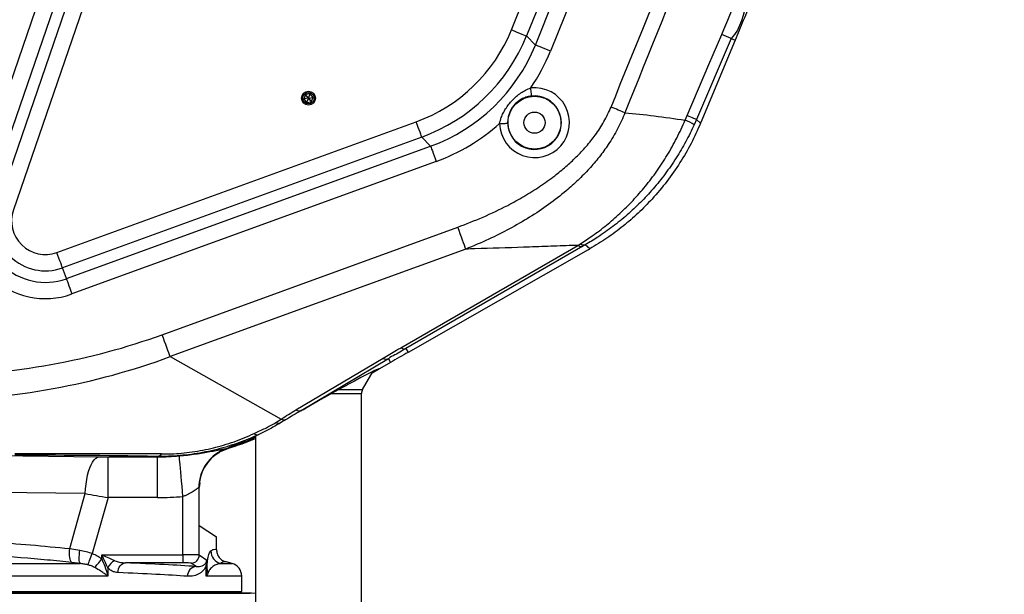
# Model space of a CAD drawing. Extents: x 0 to 8410, y 0 to 5940.
# Tile 27 of 212: x 1430 to 2034, y 2132 to 2484. Entities that reach past the tile are written whole.
import ezdxf

# ---------------------------------------------------------------- set-up
doc = ezdxf.new("R2010")
doc.units = 0
doc.header["$LTSCALE"] = 10
doc.layers.get('0').update_dxf_attribs({"linetype": 'CONTINUOUS'})
doc.styles.add('SLDTEXTSTYLE0', font='TXT', dxfattribs={"width": 0.605})
doc.dimstyles.new('SLDDIMSTYLE2', dxfattribs={"dimtxt": 50, "dimasz": 50, "dimexe": 0, "dimexo": 0.0625, "dimgap": 12.5, "dimtad": 1, "dimdec": 0, "dimrnd": 1e-09, "dimzin": 12, "dimtxsty": 'SLDTEXTSTYLE0', "dimsah": 1, "dimcen": 0.09, "dimazin": 3, "dimtfac": 1, "dimtofl": 0, "dimtmove": 0, "dimatfit": 3, "dimtolj": 1, "dimtzin": 12})

# ---------------------------------------------------------------- blocks, each defined once
blk = doc.blocks.new('_D_3')
at = {"color": 7, "linetype": 'CONTINUOUS'}
for p, q in [((5417.89, 2801.35), (5417.89, 442.22)), ((1260.76, 1798.95), (1260.76, 442.22)), ((5417.89, 457.22), (1260.76, 457.22))]:
    blk.add_line(p, q, dxfattribs=at)
for points in [[(1260.76, 457.22), (1310.76, 449.72), (1310.76, 464.72)], [(5417.89, 457.22), (5367.89, 464.72), (5367.89, 449.72)]]:
    blk.add_solid(points, dxfattribs=at)
at = {"color": 7, "linetype": 'CONTINUOUS', "insert": (3262.94, 521.68), "char_height": 50, "attachment_point": 1, "style": 'SLDTEXTSTYLE0'}
blk.add_mtext('4157', dxfattribs=at)

msp = doc.modelspace()

# ---------------------------------------------------------------- linework, layer by layer
at = {"color": 8, "linetype": 'CONTINUOUS'}
for p, q in [((1416.92, 2371.13), (1491.36, 2587.34)), ((1500.8, 2584.09), (1426.35, 2367.88)), ((1400.78, 2376.69), (1464.84, 2562.73)), ((1470.93, 2549.78), (1410.21, 2373.44)), ((1731.62, 2478.27), (1750.94, 2526.1)), ((1760.19, 2522.36), (1740.87, 2474.53)), ((1746.26, 2468.95), (1766.76, 2519.71)), ((1776.01, 2515.97), (1755.51, 2465.21)), ((1740.87, 2474.53), (1746.26, 2468.95)), ((1866.35, 2472.93), (1845.04, 2423.22)), ((1866.35, 2472.93), (1868.73, 2471.91)), ((1452.97, 2341.72), (1673.24, 2421.9)), ((1838.11, 2422.89), (1839.34, 2425.7)), ((1845.04, 2423.22), (1843.66, 2420.09)), ((1845.04, 2423.22), (1847.53, 2420.98)), ((1676.65, 2412.52), (1456.38, 2332.35)), ((1682.05, 2406.94), (1676.65, 2412.52)), ((1458.81, 2325.69), (1682.05, 2406.94)), ((1685.46, 2397.57), (1462.22, 2316.31)), ((1517.54, 2291.34), (1698.72, 2357.29)), ((1703.62, 2343.83), (1522.44, 2277.89)), ((1663.8, 2283.36), (1772.25, 2346.11)), ((1775.38, 2345.59), (1666.93, 2282.84)), ((1772.25, 2346.11), (1773.86, 2347.11)), ((1776.89, 2346.46), (1775.38, 2345.59)), ((1779.64, 2343.99), (1776.89, 2346.46)), ((1458.81, 2325.69), (1456.38, 2332.35)), ((1666.93, 2282.84), (1668.24, 2280.51)), ((1522.44, 2277.89), (1590.52, 2239.59)), ((1599.45, 2245.16), (1652.9, 2276.96)), ((1656.2, 2276.54), (1602.75, 2244.74)), ((1656.2, 2276.54), (1657.47, 2274.33)), ((1625.81, 2257.69), (1640.34, 2257.69)), ((1621.27, 2255.19), (1639.67, 2255.19)), ((1587.09, 2237.43), (1590.52, 2239.59)), ((1558.08, 2221.67), (1557.19, 2221.38)), ((1558.08, 2221.67), (1558.06, 2221.66)), ((1407.09, 2217.38), (1478.84, 2216.46)), ((1484.34, 2216.43), (1514.63, 2216.43)), ((1484.34, 2191.44), (1484.34, 2216.43)), ((1514.63, 2216.43), (1514.56, 2216.7)), ((1514.63, 2191.44), (1514.63, 2216.43)), ((1540.23, 2197.7), (1540.08, 2197.67)), ((1540.25, 2197.73), (1540.23, 2197.7)), ((1540.25, 2156.25), (1540.25, 2197.73)), ((1470.33, 2193.87), (1398.58, 2194.79)), ((1460.83, 2160.13), (1470.33, 2193.87)), ((1484.34, 2191.44), (1474.69, 2157.16)), ((1514.63, 2191.44), (1484.34, 2191.44)), ((1530.26, 2156.41), (1530.26, 2192.14)), ((1460.83, 2160.13), (1467.06, 2159.15)), ((1480.48, 2156.41), (1530.26, 2156.41)), ((1480.48, 2153.84), (1480.48, 2156.41)), ((1530.26, 2156.41), (1530.26, 2151.42)), ((1540.25, 2156.25), (1544.92, 2153.14)), ((961.19, 2151), (1467.15, 2151)), ((1467.15, 2151), (1462.15, 2151.64)), ((1530.26, 2151.42), (1494.96, 2151.42)), ((1538.37, 2149.18), (1535.26, 2151.25)), ((1544.57, 2143.27), (1544.57, 2149.73)), ((1544.92, 2153.14), (1544.92, 2147.82)), ((1553.36, 2151), (1560.33, 2151)), ((1484.13, 2143.27), (955.26, 2143.27)), ((1484.13, 2148.37), (1484.13, 2143.27)), ((1566.26, 2143.27), (1544.57, 2143.27)), ((1572.33, 2132.81), (949.18, 2132.81)), ((963.85, 2133.44), (1557.67, 2133.44))]:
    msp.add_line(p, q, dxfattribs=at)
at = {"color": 7, "linetype": 'CONTINUOUS'}
for p, q in [((1868.73, 2471.91), (1847.72, 2421.42)), ((1605.4, 2438.64), (1604.31, 2435.97)), ((1608.26, 2439.02), (1605.4, 2438.64)), ((1607.17, 2436.36), (1605.4, 2438.64)), ((1607.17, 2436.36), (1608.26, 2439.02)), ((1610.03, 2436.74), (1608.26, 2439.02)), ((1607.17, 2436.35), (1604.31, 2435.97)), ((1604.31, 2435.97), (1606.08, 2433.68)), ((1607.17, 2436.35), (1606.08, 2433.68)), ((1606.08, 2433.68), (1608.94, 2434.07)), ((1607.17, 2436.35), (1610.03, 2436.74)), ((1607.17, 2436.36), (1607.17, 2436.35)), ((1607.17, 2436.36), (1607.17, 2436.36)), ((1607.17, 2436.35), (1607.17, 2436.36)), ((1607.17, 2436.35), (1607.17, 2436.35)), ((1607.17, 2436.35), (1607.17, 2436.35)), ((1607.17, 2436.35), (1608.94, 2434.07)), ((1607.17, 2436.35), (1607.17, 2436.35)), ((1608.94, 2434.07), (1610.03, 2436.74)), ((1778.7, 2343.46), (1668.24, 2280.51)), ((1650.67, 2270.4), (1646.18, 2267.81)), ((1657.47, 2274.33), (1650.67, 2270.4)), ((1640.34, 2257.69), (1646.81, 2268.89)), ((1639.67, 2110.51), (1639.67, 2255.19)), ((1574.67, 2229.14), (1574.67, 2110.51)), ((1557.94, 2221.62), (1556.77, 2221.16)), ((1557.51, 2221.62), (1557.23, 2221.42)), ((1558.06, 2221.66), (1557.94, 2221.62)), ((1540.28, 2197.74), (1540.25, 2197.73)), ((1540.51, 2200.47), (1540.28, 2197.73)), ((1540.28, 2174.35), (1540.28, 2197.74)), ((1540.28, 2174.35), (1550.76, 2167.37)), ((1550.76, 2159.7), (1550.76, 2167.37)), ((1560.33, 2151), (1556.7, 2151.97)), ((1566.26, 2133.85), (1566.26, 2143.27)), ((950.06, 2132.85), (1571.46, 2132.85)), ((955.26, 2133.85), (1566.26, 2133.85)), ((1557.67, 2133.44), (1557.26, 2133.85)), ((1574.67, 2132.61), (1572.33, 2132.81))]:
    msp.add_line(p, q, dxfattribs=at)
at = {"color": 8, "linetype": 'CONTINUOUS', "flags": 128}
for points in [[(1731.62, 2478.27), (1733.35, 2477.57), (1735.01, 2476.9), (1736.56, 2476.27), (1737.94, 2475.71), (1739.09, 2475.25), (1739.98, 2474.89), (1740.58, 2474.65), (1740.87, 2474.53)], [(1839.34, 2425.7), (1852.65, 2456.98), (1860.52, 2475.47)], [(1755.51, 2465.21), (1753.78, 2465.91), (1752.11, 2466.58), (1750.56, 2467.21), (1749.18, 2467.77), (1748.03, 2468.23), (1747.14, 2468.59), (1746.54, 2468.83), (1746.26, 2468.95)], [(1743.99, 2437.69), (1743.97, 2437.83), (1743.94, 2438.14), (1743.88, 2438.61), (1743.82, 2439.23), (1743.74, 2439.97), (1743.65, 2440.81), (1743.55, 2441.72), (1743.45, 2442.65)], [(1801.13, 2427.47), (1800.18, 2427.86), (1799.19, 2428.26), (1798.16, 2428.68), (1797.1, 2429.11), (1796.02, 2429.55), (1794.92, 2430), (1793.8, 2430.45), (1792.67, 2430.91)], [(1676.65, 2412.52), (1676.55, 2412.81), (1676.33, 2413.42), (1676, 2414.32), (1675.57, 2415.49), (1675.07, 2416.88), (1674.5, 2418.45), (1673.88, 2420.14), (1673.24, 2421.9)], [(1724.34, 2420.84), (1725.28, 2420.87), (1726.19, 2420.89), (1727.03, 2420.91), (1727.78, 2420.93), (1728.4, 2420.94), (1728.88, 2420.95), (1729.19, 2420.96), (1729.33, 2420.96)], [(1845.04, 2423.22), (1844.9, 2423.29), (1844.58, 2423.43), (1844.09, 2423.64), (1843.44, 2423.93), (1842.62, 2424.28), (1841.66, 2424.69), (1840.56, 2425.17), (1839.34, 2425.7)], [(1682.05, 2406.94), (1682.15, 2406.65), (1682.37, 2406.05), (1682.7, 2405.14), (1683.12, 2403.98), (1683.63, 2402.58), (1684.2, 2401.01), (1684.82, 2399.32), (1685.46, 2397.57)], [(1703.62, 2343.83), (1703.24, 2344.89), (1702.76, 2346.18), (1702.22, 2347.69), (1701.6, 2349.38), (1700.93, 2351.22), (1700.22, 2353.17), (1699.48, 2355.21), (1698.72, 2357.29)], [(1456.38, 2332.35), (1456.28, 2332.64), (1456.06, 2333.24), (1455.73, 2334.15), (1455.3, 2335.32), (1454.79, 2336.71), (1454.22, 2338.28), (1453.61, 2339.97), (1452.97, 2341.72)], [(1458.81, 2325.69), (1458.91, 2325.4), (1459.13, 2324.8), (1459.46, 2323.89), (1459.88, 2322.72), (1460.39, 2321.33), (1460.96, 2319.76), (1461.58, 2318.07), (1462.22, 2316.31)], [(1522.44, 2277.89), (1522.05, 2278.94), (1521.58, 2280.24), (1521.03, 2281.74), (1520.42, 2283.43), (1519.75, 2285.27), (1519.04, 2287.23), (1518.3, 2289.27), (1517.54, 2291.34)], [(1470.33, 2193.87), (1470.52, 2196.84), (1470.84, 2199.73), (1471.27, 2202.5), (1471.8, 2205.11), (1472.44, 2207.52), (1473.18, 2209.7), (1473.99, 2211.62), (1474.87, 2213.25), (1475.81, 2214.57), (1476.8, 2215.55), (1477.81, 2216.18), (1478.84, 2216.46)], [(1530.26, 2192.14), (1529.98, 2195.32), (1529.7, 2198.45), (1529.43, 2201.47), (1529.17, 2204.34), (1528.93, 2207.01), (1528.71, 2209.43), (1528.52, 2211.58), (1528.36, 2213.41), (1528.22, 2214.89), (1528.12, 2215.99), (1528.06, 2216.71), (1528.03, 2217.03)], [(1462.15, 2151.64), (1461.72, 2152.1), (1461.35, 2152.79), (1461.05, 2153.69), (1460.83, 2154.77), (1460.69, 2155.99), (1460.65, 2157.32), (1460.69, 2158.72), (1460.83, 2160.13)], [(1467.15, 2151), (1466.95, 2151.42), (1466.79, 2152.07), (1466.69, 2152.92), (1466.65, 2153.95), (1466.67, 2155.12), (1466.75, 2156.41), (1466.88, 2157.77), (1467.06, 2159.15)], [(1471.91, 2150.22), (1472.1, 2150.69), (1472.35, 2151.32), (1472.66, 2152.07), (1473, 2152.94), (1473.39, 2153.91), (1473.81, 2154.95), (1474.25, 2156.05), (1474.69, 2157.16)], [(1480.48, 2156.41), (1482.72, 2155.4), (1484.86, 2154.42), (1486.82, 2153.53), (1488.52, 2152.76)], [(1484.13, 2148.37), (1483.36, 2150.07), (1482.47, 2152.03), (1481.49, 2154.18), (1480.48, 2156.41)], [(1476.21, 2148.55), (1476.58, 2149.01), (1477.01, 2149.55), (1477.5, 2150.15), (1478.04, 2150.82), (1478.61, 2151.53), (1479.22, 2152.28), (1479.84, 2153.05), (1480.48, 2153.84)], [(1490.45, 2145.42), (1490.55, 2146.57), (1490.82, 2147.68), (1491.24, 2148.71), (1491.81, 2149.61), (1492.49, 2150.36), (1493.26, 2150.92), (1494.09, 2151.28), (1494.96, 2151.42)]]:
    msp.add_lwpolyline(points, dxfattribs=at)
at = {"color": 7, "linetype": 'CONTINUOUS'}
for centre, radius in [((1607.17, 2436.35), 4.25), ((1607.17, 2436.35), 3.5), ((1745.76, 2421.35), 16.26), ((1745.76, 2421.35), 6.5)]:
    msp.add_circle(centre, radius, dxfattribs=at)
for centre, radius, start, end in [((1680.76, 2821.35), 1174.42, 280.15097, 50.15097), ((1644.67, 2255.19), 5, 150, 180), ((1565.21, 2197.77), 24.96, 120.57185, 180.09179), ((1558.26, 2143.27), 8, 0, 75), ((1559.09, 2134.85), 2, 225, 270), ((1571.46, 2122.85), 10, 85, 90)]:
    msp.add_arc(centre, radius, start, end, dxfattribs=at)
at = {"color": 8, "linetype": 'CONTINUOUS'}
for centre, radius, start, end in [((1684.38, 2062.71), 448.77, 66.07755, 66.89033), ((1745.76, 2421.35), 21.43, 181.3602, 96.19924), ((1745.76, 2421.35), 16.43, 181.3602, 96.19924), ((1814.28, 2368.82), 59.09, 60.18511, 66.22035), ((1445.9, 2361.15), 47.72, 161, 290), ((1445.9, 2361.15), 37.74, 161, 290), ((1445.9, 2361.15), 30.65, 161, 290), ((1445.9, 2361.15), 20.67, 161, 290), ((1774.36, 2349.15), 3.7, 235.26914, 285.99505), ((1776.04, 2349.89), 3.53, 232.0298, 283.91772), ((1665.91, 2286.4), 3.7, 235.26853, 285.99691), ((1655, 2280.27), 3.92, 237.64189, 287.77582), ((1592.84, 2244.77), 5.67, 245.86496, 272.72415), ((1601.55, 2248.47), 3.92, 237.64189, 287.77582), ((1589.45, 2243.06), 6.11, 247.26385, 270.18169), ((1575.95, 2232.95), 3.05, 226.5383, 277.64618), ((1564.9, 2197.93), 24.82, 107.31302, 180.59511), ((1513.99, 2220.72), 4.06, 278.14649, 321.58556), ((1535.24, 2156.26), 5.01, 270.14459, 359.89917), ((1555.4, 2158.75), 8.01, 180.14854, 255.19823), ((1492.6, 2144.29), 9.41, 115.74448, 154.25572), ((1538.83, 2143.39), 5.81, 94.51803, 182.03253), ((1547.68, 2150.85), 3.3, 165.93492, 199.8522), ((1549.28, 2148.12), 4.37, 183.91535, 216.02734)]:
    msp.add_arc(centre, radius, start, end, dxfattribs=at)
for centre, major_axis, ratio, start_param, end_param in [((1638.75, 2516.02), (69.67, -72.14), 0.997083, 5.865391, 6.70098), ((1638.75, 2516.02), (-76.6, 79.32), 0.997612, 2.723798, 3.559387), ((1644.07, 2510.52), (-76.68, 79.4), 0.996556, 2.723798, 3.559387), ((1644.07, 2510.52), (83.6, -86.57), 0.997083, 0.204285, 0.417795), ((1644.07, 2510.52), (83.6, -86.57), 0.997083, 5.865391, 6.245259), ((1301.65, 2669.52), (-400.64, 225.37), 0.835361, 2.180821, 2.519525), ((1301.65, 2669.52), (412.29, -231.92), 0.845581, 5.316667, 5.661118), ((1583.74, 2383.77), (45.7, 161.67), 0.475177, 3.383197, 3.387601), ((1550.86, 2374.96), (-5.57, 153.69), 0.164067, 3.207349, 3.209091), ((2161.93, 2185.59), (862.31, -26.54), 0.022276, 2.416095, 2.591542), ((2161.93, 2168.6), (854.6, -42.04), 0.029113, 2.43172, 2.607168), ((1484.49, 2216.95), (15.58, 0), 0.033611, 4.341413, 4.702915), ((1514.58, 2366.55), (-38.86, 145.02), 0.99913, 2.879956, 2.969387), ((1484.49, 2191.97), (39.65, -6.77), 0.013454, 4.349466, 4.710968), ((1514.58, 2366.55), (45.32, -169.15), 0.999347, 6.021549, 6.110979), ((1530.26, 2156.24), (10, 0), 0.01746, 0.05236, 1.570796), ((1260.76, 2144.25), (311.5, 0), 0.034921, 0.470818, 0.719938), ((1530.26, 2151.24), (5, 0), 0.034921, 0.05236, 1.570796), ((1539.92, 2153.14), (4.6, 2.33), 0.869403, 5.429507, 5.756238), ((1539.92, 2153.14), (0.34, 10.62), 0.469662, 4.400504, 4.727235), ((1260.76, 2138.25), (305.5, 0), 0.035607, 0.470818, 0.719938)]:
    msp.add_ellipse(centre, major_axis=major_axis, ratio=ratio, start_param=start_param, end_param=end_param, dxfattribs=at)
at = {"color": 7, "linetype": 'CONTINUOUS'}
for centre, major_axis, ratio, start_param, end_param in [((1762.96, 2426.12), (78.95, 142.27), 0.482127, 4.938917, 4.941903), ((1762.61, 2426.42), (132.47, 95.5), 0.481205, 4.493474, 4.500184), ((1607.17, 2245.29), (43.49, 25.14), 0.030233, 6.265711, 7.258094), ((1592.48, 2236.76), (54.54, 31.54), 0.029117, 0.771242, 1.265735), ((1607.17, 2245.29), (49.99, 28.9), 0.030233, 1.641905, 1.83844), ((1607.17, 2245.29), (49.99, 28.9), 0.030233, 1.625491, 1.641905), ((1607.17, 2245.29), (49.99, 28.9), 0.030233, 1.83844, 1.915149), ((1514.9, 2365.33), (130.06, -75.09), 0.997576, 5.526574, 5.644482)]:
    msp.add_ellipse(centre, major_axis=major_axis, ratio=ratio, start_param=start_param, end_param=end_param, dxfattribs=at)
at = {"color": 8, "linetype": 'CONTINUOUS'}
for points, knots in [([(1738.87, 3073.81), (1742.36, 3072.96), (1749.34, 3071.27), (1759.49, 3068.23), (1769.34, 3064.87), (1778.89, 3061.18), (1788.15, 3057.18), (1797.11, 3052.88), (1805.77, 3048.31), (1814.28, 3043.42), (1824.49, 3037.01), (1836.19, 3028.82), (1848.76, 3018.76), (1861.25, 3007.43), (1873.55, 2994.73), (1884.26, 2981.92), (1892.89, 2970.23), (1899.76, 2959.93), (1906.14, 2949.27), (1911.87, 2938.59), (1916.96, 2927.95), (1921.45, 2917.38), (1925.41, 2906.78), (1928.84, 2896.21), (1931.73, 2885.86), (1934.14, 2875.6), (1936.11, 2865.42), (1937.64, 2855.36), (1938.75, 2845.45), (1939.48, 2835.69), (1939.84, 2825.9), (1939.83, 2815.35), (1939.34, 2804.08), (1938.26, 2792.09), (1936.61, 2780.13), (1934.09, 2766.49), (1930.6, 2752.28), (1926.04, 2737.59), (1918.64, 2718.1), (1906.76, 2689.41), (1867.02, 2590.43), (1831.26, 2501.99), (1801.13, 2427.47)], [0, 0, 0, 0, 0.014031, 0.028062, 0.04137, 0.054679, 0.06804, 0.08077, 0.0935, 0.106303, 0.119106, 0.140584, 0.162062, 0.181957, 0.206444, 0.231061, 0.247133, 0.263205, 0.279426, 0.295647, 0.310544, 0.325515, 0.340485, 0.35472, 0.368954, 0.382432, 0.395911, 0.409443, 0.422159, 0.434875, 0.447663, 0.460452, 0.47608, 0.491708, 0.507472, 0.523237, 0.545889, 0.564591, 0.583296, 0.627288, 0.685943, 1, 1, 1, 1]), ([(1792.67, 2430.91), (1822.95, 2505.37), (1858.37, 2592.49), (1895.58, 2685.34), (1905.38, 2709.02), (1912.21, 2725.6), (1918, 2741.28), (1922.47, 2756.13), (1925.74, 2769.78), (1928.2, 2783.34), (1929.92, 2796.95), (1930.89, 2810.81), (1931.09, 2825.07), (1930.46, 2839.49), (1929.01, 2853.66), (1926.83, 2867.37), (1923.95, 2880.78), (1920.27, 2894.19), (1915.74, 2907.71), (1910.39, 2921.1), (1903.77, 2935.2), (1895.86, 2949.57), (1886.53, 2964.06), (1876.47, 2977.56), (1865.68, 2990.17), (1854.91, 3001.22), (1844.12, 3011.04), (1833.47, 3019.72), (1822.18, 3027.93), (1810.29, 3035.59), (1797.73, 3042.7), (1784.88, 3049.03), (1771.79, 3054.57), (1758.61, 3059.29), (1745.14, 3063.28), (1731.38, 3066.53), (1717.43, 3068.99), (1702.64, 3070.75), (1686.93, 3071.67), (1670.36, 3071.53), (1653.49, 3070.28), (1636.54, 3067.83), (1620.69, 3064.41), (1606.17, 3060.33), (1592.92, 3055.8), (1579.91, 3050.49), (1567.15, 3044.43), (1554.72, 3037.66), (1541.71, 3029.59), (1528.47, 3020.13), (1515.16, 3009.18), (1502.91, 2997.62), (1491.63, 2985.45), (1481.08, 2972.47), (1471.31, 2958.59), (1462.37, 2943.88), (1454.63, 2928.94), (1448.03, 2913.74), (1442.85, 2899.32), (1438.85, 2885.75), (1435.85, 2873.12), (1433.58, 2860.86), (1431.96, 2848.85), (1430.93, 2837.36), (1430.41, 2826.07), (1430.37, 2813.62), (1431.04, 2799.76), (1432.64, 2784.57), (1435.1, 2769.43), (1438.06, 2756.18), (1441.19, 2744.77), (1444.23, 2735.19), (1446.81, 2725.42), (1448.56, 2715.42), (1449.64, 2705.25), (1449.98, 2694.97), (1449.57, 2684.62), (1448.42, 2674.54), (1446.62, 2664.8), (1444.18, 2655.43), (1441.12, 2646.21), (1432.27, 2620.35), (1424.75, 2597.47), (1418.24, 2577.68)], [0, 0, 0, 0, 0.166008, 0.194247, 0.206595, 0.218941, 0.231279, 0.241111, 0.250943, 0.260254, 0.269565, 0.279257, 0.288948, 0.298995, 0.309043, 0.318354, 0.327664, 0.337356, 0.347048, 0.357095, 0.367141, 0.379191, 0.390948, 0.402705, 0.413948, 0.42519, 0.434564, 0.444055, 0.453547, 0.463393, 0.47324, 0.483356, 0.492964, 0.502572, 0.512268, 0.521965, 0.531737, 0.541509, 0.552716, 0.564212, 0.575708, 0.587636, 0.599564, 0.609169, 0.618774, 0.628469, 0.638163, 0.647933, 0.657702, 0.669754, 0.681514, 0.693273, 0.704517, 0.715761, 0.727799, 0.739544, 0.751288, 0.762518, 0.773749, 0.78291, 0.79173, 0.800549, 0.80865, 0.816751, 0.824367, 0.831984, 0.842464, 0.852997, 0.86353, 0.874116, 0.881023, 0.887952, 0.894875, 0.901882, 0.908889, 0.915994, 0.9231, 0.930275, 0.936913, 0.943549, 0.950261, 0.956975, 1, 1, 1, 1]), ([(1860.52, 2475.47), (1863.82, 2483.29), (1868.92, 2495.38), (1875.68, 2511.77), (1879.15, 2520.34), (1880.89, 2524.62)], [0, 0, 0, 0, 0.4788509, 0.7395512, 1, 1, 1, 1]), ([(1886.86, 2522.22), (1886.86, 2522.22), (1886.86, 2517.58), (1880.97, 2509.39), (1874.6, 2493.25), (1872.38, 2478.96), (1866.35, 2472.93), (1866.35, 2472.93)], [0, 0, 0, 0, 0.000001, 0.260586, 0.521189, 0.999998, 1, 1, 1, 1]), ([(1724.34, 2420.84), (1724.64, 2422.08), (1725.17, 2424.29), (1726.52, 2427.24), (1728.07, 2429.95), (1729.98, 2432.64), (1732.24, 2435.24), (1734.7, 2437.59), (1737.36, 2439.65), (1740.25, 2441.44), (1742.38, 2442.25), (1743.45, 2442.65)], [0, 0, 0, 0, 0.126226, 0.224393, 0.32261, 0.437167, 0.551719, 0.66291, 0.7741, 0.887209, 1, 1, 1, 1]), ([(1743.99, 2437.69), (1743.03, 2437.54), (1741.08, 2437.23), (1738.47, 2436.2), (1736.12, 2434.83), (1734.12, 2433.16), (1732.38, 2431.15), (1731.05, 2428.97), (1730.12, 2426.68), (1729.43, 2424.05), (1729.37, 2422.1), (1729.33, 2420.96)], [0, 0, 0, 0, 0.117378, 0.239813, 0.344522, 0.452264, 0.556824, 0.665726, 0.762953, 0.862202, 1, 1, 1, 1]), ([(1698.72, 2357.29), (1703.92, 2359.28), (1714.32, 2363.26), (1727.8, 2369.71), (1739.32, 2376.06), (1748.97, 2382.1), (1757.51, 2388.22), (1764.96, 2394.31), (1771.43, 2400.28), (1777.51, 2406.71), (1783.27, 2413.9), (1788.58, 2421.88), (1791.3, 2427.89), (1792.67, 2430.91)], [0, 0, 0, 0, 0.1362551, 0.2724879, 0.365311, 0.4581947, 0.5509738, 0.6222891, 0.6935941, 0.7662406, 0.8388648, 0.9188507, 1, 1, 1, 1]), ([(1801.13, 2427.47), (1800.46, 2425.77), (1799.11, 2422.38), (1795.87, 2415.76), (1791.37, 2408.3), (1785.47, 2400.18), (1779.27, 2392.9), (1772.53, 2386.03), (1764.27, 2378.62), (1754.38, 2370.93), (1742.72, 2363.15), (1730.48, 2356.11), (1717.44, 2349.57), (1708.34, 2345.79), (1703.62, 2343.83)], [0, 0, 0, 0, 0.041433, 0.083023, 0.167196, 0.238867, 0.310941, 0.384114, 0.457597, 0.562835, 0.668666, 0.776014, 0.883763, 1, 1, 1, 1]), ([(1801.13, 2427.47), (1807.16, 2426.86), (1819.81, 2425.58), (1831.82, 2423.81), (1838.11, 2422.89)], [0, 0, 0, 0, 0.477075, 1, 1, 1, 1]), ([(1773.86, 2347.11), (1776.31, 2348.68), (1781.77, 2352.2), (1789.89, 2358.37), (1798.26, 2365.63), (1806.25, 2373.6), (1813.8, 2382.26), (1820.8, 2391.51), (1827.24, 2401.39), (1833.12, 2411.84), (1836.44, 2419.21), (1838.11, 2422.89)], [0, 0, 0, 0, 0.0899432, 0.2008843, 0.3118195, 0.4253128, 0.5388001, 0.6524225, 0.766039, 0.8830219, 1, 1, 1, 1]), ([(1843.66, 2420.09), (1841.98, 2416.6), (1838.63, 2409.62), (1832.63, 2399.55), (1825.93, 2389.84), (1818.6, 2380.75), (1810.81, 2372.38), (1802.59, 2364.66), (1793.82, 2357.55), (1785.22, 2351.45), (1779.45, 2348), (1776.89, 2346.46)], [0, 0, 0, 0, 0.113176, 0.226357, 0.342758, 0.459164, 0.570426, 0.681692, 0.79547, 0.909254, 1, 1, 1, 1]), ([(1772.25, 2346.11), (1771.12, 2346.08), (1765.04, 2345.91), (1753.9, 2345.44), (1734.02, 2344.76), (1717.26, 2344.22), (1705.49, 2343.89), (1703.62, 2343.83)], [0, 0, 0, 0, 0.049665, 0.266689, 0.483712, 0.917735, 1, 1, 1, 1]), ([(1652.9, 2276.96), (1654.26, 2277.76), (1656.97, 2279.37), (1660.61, 2281.5), (1662.89, 2282.83), (1663.8, 2283.36)], [0, 0, 0, 0, 0.375027, 0.750024, 1, 1, 1, 1]), ([(1666.93, 2282.84), (1666.93, 2282.84), (1665.94, 2282.35), (1663.83, 2281.03), (1660.26, 2278.74), (1657.37, 2277.71), (1656.2, 2276.54), (1656.2, 2276.54)], [0, 0, 0, 0, 0.000005, 0.249764, 0.624791, 0.999997, 1, 1, 1, 1]), ([(1590.52, 2239.59), (1591.98, 2240.53), (1594.92, 2242.41), (1597.94, 2244.24), (1599.45, 2245.16)], [0, 0, 0, 0, 0.499881, 1, 1, 1, 1]), ([(1573.85, 2230.74), (1576.13, 2231.78), (1579.53, 2233.34), (1584, 2235.57), (1586.06, 2236.81), (1587.09, 2237.43)], [0, 0, 0, 0, 0.498955, 0.748478, 1, 1, 1, 1]), ([(1576.36, 2229.93), (1574.17, 2228.95), (1569.88, 2227.04), (1563.22, 2224.56), (1556.44, 2222.38), (1549.45, 2220.51), (1542.39, 2219.02), (1535.37, 2217.9), (1528.41, 2217.14), (1521.42, 2216.7), (1516.85, 2216.7), (1514.56, 2216.7)], [0, 0, 0, 0, 0.113967, 0.223169, 0.333013, 0.445066, 0.557976, 0.666254, 0.775392, 0.887239, 1, 1, 1, 1]), ([(1517.17, 2218.2), (1519.17, 2218.21), (1523.18, 2218.24), (1529.47, 2218.67), (1535.93, 2219.4), (1542.46, 2220.49), (1548.9, 2221.9), (1555.28, 2223.62), (1561.59, 2225.67), (1567.83, 2228.03), (1571.83, 2229.83), (1573.85, 2230.74)], [0, 0, 0, 0, 0.107925, 0.215839, 0.327829, 0.439823, 0.5493, 0.658792, 0.771749, 0.884725, 1, 1, 1, 1]), ([(1528.03, 2217.03), (1529.74, 2217.2), (1533.15, 2217.53), (1538.1, 2218.18), (1542.72, 2218.9), (1546.97, 2219.66), (1550.65, 2220.37), (1553.65, 2220.97), (1555.88, 2221.4), (1556.94, 2221.57), (1557.39, 2221.61), (1557.47, 2221.62), (1557.51, 2221.62)], [0, 0, 0, 0, 0.115036, 0.230127, 0.349103, 0.468168, 0.594733, 0.721367, 0.844448, 0.967556, 0.983644, 1, 1, 1, 1]), ([(1540.08, 2197.67), (1540.06, 2197.67), (1539.87, 2197.59), (1539.44, 2197.3), (1538.6, 2196.7), (1537.76, 2196.08), (1536.13, 2194.95), (1534.17, 2193.76), (1531.99, 2192.74), (1530.84, 2192.34), (1530.26, 2192.14)], [0, 0, 0, 0, 0.01412, 0.197116, 0.249559, 0.375824, 0.502239, 0.755216, 0.877671, 1, 1, 1, 1]), ([(1412.87, 2164.25), (1420.88, 2163.7), (1436.89, 2162.59), (1452.85, 2160.95), (1460.83, 2160.13)], [0, 0, 0, 0, 0.499888, 1, 1, 1, 1]), ([(1462.15, 2151.64), (1457.18, 2152.16), (1441.31, 2153.83), (1425.39, 2154.97), (1414.47, 2155.76)], [0, 0, 0, 0, 0.3136043, 1, 1, 1, 1]), ([(1467.06, 2159.15), (1468.34, 2158.92), (1470.91, 2158.44), (1473.42, 2157.59), (1474.69, 2157.16)], [0, 0, 0, 0, 0.495609, 1, 1, 1, 1]), ([(1474.69, 2157.16), (1475.71, 2156.72), (1477.76, 2155.83), (1479.56, 2154.51), (1480.48, 2153.84)], [0, 0, 0, 0, 0.4947348, 1, 1, 1, 1]), ([(1544.92, 2147.82), (1544.96, 2148.55), (1545.05, 2150.05), (1545.24, 2151.91), (1545.46, 2153.59), (1545.77, 2155.25), (1546.13, 2156.6), (1546.69, 2157.98), (1547.11, 2158.43), (1547.39, 2158.73)], [0, 0, 0, 0, 0.06742, 0.137369, 0.241971, 0.347816, 0.509914, 0.672114, 1, 1, 1, 1]), ([(1547.39, 2158.73), (1547.95, 2159.12), (1549.07, 2159.91), (1550.2, 2159.77), (1550.76, 2159.7)], [0, 0, 0, 0, 0.499795, 1, 1, 1, 1]), ([(1471.91, 2150.22), (1471.12, 2150.4), (1469.51, 2150.77), (1467.94, 2150.92), (1467.15, 2151)], [0, 0, 0, 0, 0.496711, 1, 1, 1, 1]), ([(1476.21, 2148.55), (1475.52, 2148.89), (1474.14, 2149.58), (1472.66, 2150), (1471.91, 2150.22)], [0, 0, 0, 0, 0.496394, 1, 1, 1, 1]), ([(1480.48, 2153.84), (1481.12, 2152.36), (1482.61, 2148.9), (1483.64, 2145.32), (1484.13, 2143.28), (1484.13, 2143.27)], [0, 0, 0, 0, 0.425847, 0.997722, 1, 1, 1, 1]), ([(1488.52, 2152.76), (1489.44, 2152.41), (1491.54, 2151.63), (1493.73, 2151.49), (1494.96, 2151.42)], [0, 0, 0, 0, 0.440964, 1, 1, 1, 1]), ([(1544.57, 2149.73), (1544.3, 2149.17), (1543.76, 2148.02), (1542.69, 2146.7), (1541.43, 2145.54), (1539.48, 2144.3), (1536.74, 2143.23), (1534.31, 2143.2), (1533.02, 2143.18)], [0, 0, 0, 0, 0.093243, 0.189768, 0.316796, 0.443945, 0.704655, 1, 1, 1, 1]), ([(1538.37, 2149.18), (1539.04, 2149.14), (1540.29, 2149.06), (1542, 2149.47), (1543.19, 2150.11), (1544.01, 2150.88), (1544.32, 2151.39), (1544.47, 2151.65)], [0, 0, 0, 0, 0.304046, 0.564233, 0.825636, 0.91247, 1, 1, 1, 1]), ([(1553.36, 2151), (1552.64, 2150.86), (1551.56, 2150.64), (1549.87, 2149.95), (1548.7, 2149.28), (1547.66, 2148.45), (1546.9, 2147.63), (1546.25, 2146.72), (1545.91, 2145.94), (1545.74, 2145.55)], [0, 0, 0, 0, 0.335875, 0.504155, 0.672645, 0.775334, 0.87832, 0.938813, 1, 1, 1, 1]), ([(1556.7, 2151.97), (1556.42, 2152.02), (1555.72, 2152.15), (1554.6, 2151.91), (1553.77, 2151.3), (1553.36, 2151)], [0, 0, 0, 0, 0.248607, 0.624214, 1, 1, 1, 1]), ([(1484.13, 2143.27), (1484.13, 2143.28), (1483.5, 2143.79), (1482.16, 2144.81), (1479.61, 2146.59), (1477.49, 2147.82), (1476.21, 2148.55)], [0, 0, 0, 0, 0.002091, 0.289399, 0.573314, 1, 1, 1, 1]), ([(1490.45, 2145.42), (1489.85, 2145.48), (1488.65, 2145.61), (1486.97, 2146.26), (1485.44, 2147.16), (1484.57, 2147.97), (1484.13, 2148.37)], [0, 0, 0, 0, 0.270564, 0.547113, 0.771354, 1, 1, 1, 1]), ([(1544.57, 2143.27), (1544.57, 2143.28), (1544.77, 2144.8), (1544.84, 2146.31), (1544.92, 2147.82)], [0, 0, 0, 0, 0.005342, 1, 1, 1, 1]), ([(1545.74, 2145.55), (1545.41, 2144.79), (1545.08, 2144.03), (1544.57, 2143.28), (1544.57, 2143.27)], [0, 0, 0, 0, 0.995084, 1, 1, 1, 1])]:
    msp.add_open_spline(points, degree=3, knots=knots, dxfattribs=at)
at = {"color": 7, "linetype": 'CONTINUOUS'}
for points, knots in [([(1889, 2521.35), (1887.31, 2517.16), (1883.92, 2508.78), (1878.82, 2496.31), (1873.74, 2483.96), (1870.4, 2475.92), (1868.73, 2471.91)], [0, 0, 0, 0, 0.250157, 0.500353, 0.750372, 1, 1, 1, 1]), ([(1847.53, 2420.98), (1845.68, 2416.84), (1841.97, 2408.55), (1835.01, 2396.61), (1827.02, 2385.17), (1818.36, 2374.87), (1809.35, 2365.77), (1800.1, 2357.76), (1790.22, 2350.39), (1783.17, 2346.12), (1779.64, 2343.99)], [0, 0, 0, 0, 0.13073, 0.261461, 0.396003, 0.530545, 0.646589, 0.762634, 0.881317, 1, 1, 1, 1]), ([(1668.24, 2280.51), (1666.47, 2279.49), (1662.89, 2277.45), (1659.28, 2275.37), (1657.47, 2274.33)], [0, 0, 0, 0, 0.496555, 1, 1, 1, 1]), ([(1603.56, 2245.22), (1604.3, 2245.64), (1605.78, 2246.5), (1607.25, 2247.33), (1607.99, 2247.75)], [0, 0, 0, 0, 0.494406, 1, 1, 1, 1]), ([(1589.47, 2236.95), (1587.23, 2235.66), (1582.69, 2233.05), (1578.48, 2230.98), (1576.36, 2229.93)], [0, 0, 0, 0, 0.494133, 1, 1, 1, 1]), ([(1576.36, 2229.93), (1576.08, 2229.8), (1574.35, 2228.97), (1571.31, 2227.57), (1567.55, 2225.93), (1564.32, 2224.58), (1561.69, 2223.5), (1559.65, 2222.65), (1558.23, 2222.02), (1557.73, 2221.75), (1557.51, 2221.62)], [0, 0, 0, 0, 0.02788, 0.174753, 0.322141, 0.468978, 0.607176, 0.745835, 0.884025, 1, 1, 1, 1]), ([(1557.74, 2221.61), (1557.87, 2221.65), (1558.3, 2221.8), (1559.43, 2222.18), (1561.3, 2222.85), (1564.06, 2223.88), (1568.02, 2225.52), (1571.81, 2227.19), (1574.22, 2228.42), (1574.67, 2228.66)], [0, 0, 0, 0, 0.067765, 0.215049, 0.362807, 0.510087, 0.729388, 0.948729, 1, 1, 1, 1]), ([(1540.23, 2197.7), (1540.23, 2197.73), (1540.23, 2199.7), (1540.63, 2203.06), (1542.12, 2207.59), (1544.09, 2211.31), (1546.67, 2214.67), (1549.76, 2217.52), (1553.29, 2219.87), (1555.91, 2220.9), (1557.23, 2221.42)], [0, 0, 0, 0, 0.002714, 0.18942, 0.322583, 0.459606, 0.592774, 0.729803, 0.862971, 1, 1, 1, 1]), ([(1557.17, 2221.4), (1557.14, 2221.39), (1555.77, 2220.92), (1554.03, 2220.23), (1552.54, 2219.2), (1552.2, 2218.97)], [0, 0, 0, 0, 0.019099, 0.779313, 1, 1, 1, 1]), ([(1558.12, 2221.69), (1558.08, 2221.68), (1557.37, 2221.46), (1556.69, 2221.18), (1556.03, 2220.91)], [0, 0, 0, 0, 0.04747, 1, 1, 1, 1]), ([(1552.21, 2218.96), (1552.22, 2218.96), (1552.26, 2218.99), (1552.44, 2219.09), (1552.56, 2219.17)], [0, 0, 0, 0, 0.251732, 1, 1, 1, 1]), ([(1554.54, 2220.32), (1554.74, 2220.41), (1554.99, 2220.53), (1555.19, 2220.62), (1555.24, 2220.64)], [0, 0, 0, 0, 0.771518, 1, 1, 1, 1]), ([(1550.76, 2159.7), (1550.85, 2158.81), (1551.03, 2157.01), (1552.4, 2154.61), (1554.34, 2152.87), (1555.92, 2152.18), (1556.68, 2151.98), (1556.7, 2151.97)], [0, 0, 0, 0, 0.257267, 0.5145268, 0.7720382, 0.9948071, 1, 1, 1, 1])]:
    msp.add_open_spline(points, degree=3, knots=knots, dxfattribs=at)

# ---------------------------------------------------------------- dimensions: what is measured, and where the dimension line sits
dim = msp.add_linear_dim(base=(1260.76, 457.22), p1=(5417.89, 2821.35), p2=(1260.76, 1818.95), dimstyle='SLDDIMSTYLE2', dxfattribs=at)
dim.commit()
dim.dimension.update_dxf_attribs({"geometry": '_D_3', "text_midpoint": (3339.33, 457.22), "dimtype": 160})

doc.saveas('drawing.dxf')
